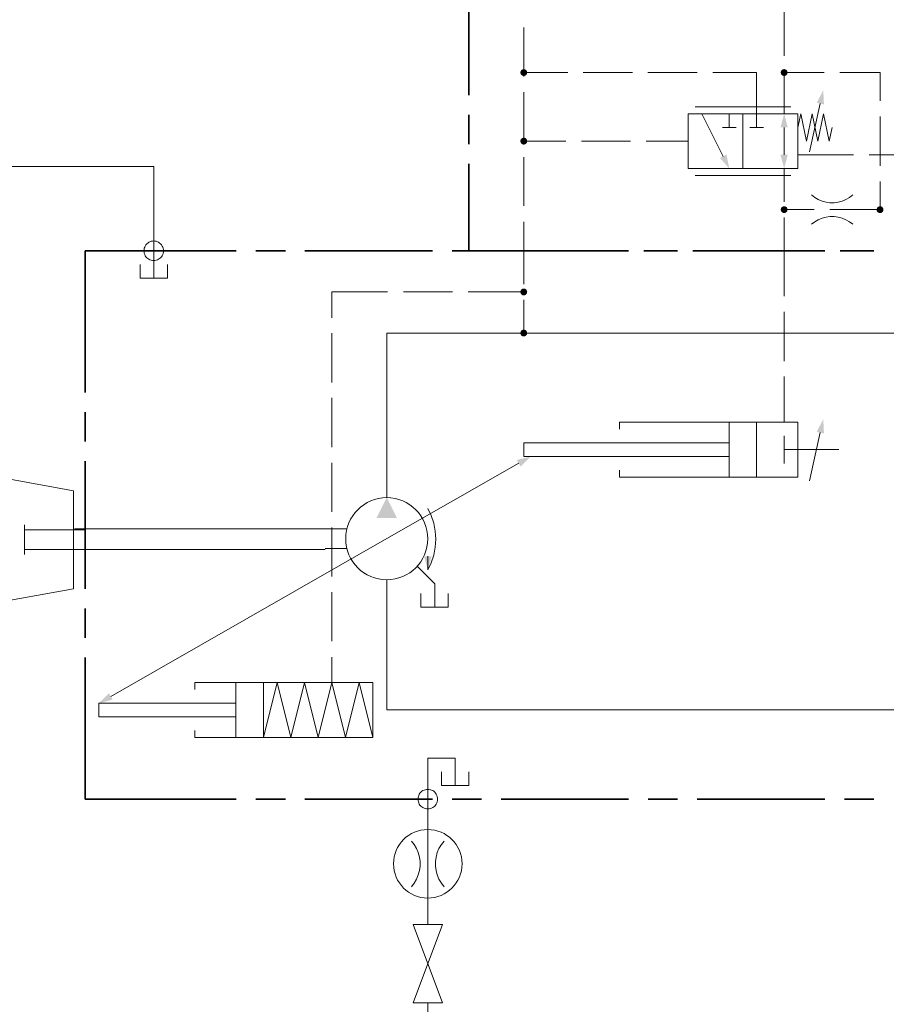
# Model space of a CAD drawing. Header units: millimetres. Extents: x 0 to 203, y 0 to 47.
# Tile 117 of 196: x 143.98 to 147.46, y 6 to 9.95. Entities that reach past the tile are written whole.
import ezdxf

# ---------------------------------------------------------------- set-up
doc = ezdxf.new("R2010")
doc.units = ezdxf.units.MM
doc.layers.add('PDF_Geomertry', color=7, linetype='Continuous')
doc.layers.add('PDF_Solid Fills', color=7, linetype='Continuous')

msp = doc.modelspace()

# ---------------------------------------------------------------- hatches: boundary and pattern name
at = {"layer": 'PDF_Solid Fills', "transparency": 33554559}
for points in [[(146.0018, 9.7346), (145.9879, 9.7368), (145.9888, 9.7382)], [(146.0018, 9.7346), (145.9879, 9.7346), (145.9879, 9.7368)], [(146.0018, 9.7346), (145.9879, 9.7326), (145.9879, 9.7346)], [(146.0018, 9.7346), (145.9888, 9.7313), (145.9879, 9.7326)], [(146.0018, 9.7346), (145.9888, 9.7401), (145.9902, 9.7415)], [(146.0018, 9.7346), (145.9888, 9.7382), (145.9888, 9.7401)], [(146.0018, 9.7346), (145.9888, 9.729), (145.9888, 9.7313)], [(146.0018, 9.7346), (145.9902, 9.7276), (145.9888, 9.729)], [(146.0018, 9.7346), (145.9902, 9.7415), (145.9907, 9.7429)], [(146.0018, 9.7346), (145.9907, 9.7262), (145.9902, 9.7276)], [(146.0018, 9.7346), (145.9907, 9.7429), (145.9921, 9.7443)], [(146.0018, 9.7346), (145.9921, 9.7249), (145.9907, 9.7262)], [(146.0018, 9.7346), (145.9921, 9.7443), (145.9935, 9.7457)], [(146.0018, 9.7346), (145.9935, 9.7235), (145.9921, 9.7249)], [(146.0018, 9.7346), (145.9935, 9.7457), (145.9949, 9.7465)], [(146.0018, 9.7346), (145.9949, 9.7229), (145.9935, 9.7235)], [(146.0018, 9.7346), (145.9949, 9.7465), (145.9963, 9.7471)], [(146.0018, 9.7346), (145.9963, 9.7221), (145.9949, 9.7229)], [(146.0018, 9.7346), (145.9963, 9.7471), (145.9985, 9.7479)], [(146.0018, 9.7346), (145.9985, 9.7215), (145.9963, 9.7221)], [(146.0018, 9.7346), (145.9985, 9.7479), (145.9999, 9.7485)], [(146.0018, 9.7346), (145.9999, 9.7207), (145.9985, 9.7215)], [(146.0018, 9.7346), (145.9999, 9.7485), (146.0018, 9.7485)], [(146.0018, 9.7346), (146.0018, 9.7207), (145.9999, 9.7207)], [(146.0018, 9.7346), (146.0032, 9.7485), (146.0054, 9.7479)], [(146.0018, 9.7346), (146.0018, 9.7485), (146.0032, 9.7485)], [(146.0018, 9.7346), (146.0054, 9.7479), (146.0068, 9.7471)], [(146.0018, 9.7346), (146.0068, 9.7471), (146.0088, 9.7465)], [(146.0018, 9.7346), (146.0088, 9.7465), (146.0102, 9.7457)], [(146.0018, 9.7346), (146.0102, 9.7457), (146.0115, 9.7443)], [(146.0018, 9.7346), (146.0115, 9.7443), (146.0124, 9.7429)], [(146.0018, 9.7346), (146.0124, 9.7429), (146.0138, 9.7415)], [(146.0018, 9.7346), (146.0138, 9.7415), (146.0143, 9.7401)], [(146.0018, 9.7346), (146.0143, 9.7401), (146.0152, 9.7382)], [(146.0018, 9.7346), (146.0152, 9.7382), (146.0152, 9.7368)], [(146.0018, 9.7346), (146.0152, 9.7368), (146.0157, 9.7346)], [(146.0018, 9.7346), (146.0032, 9.7207), (146.0018, 9.7207)], [(146.0018, 9.7346), (146.0054, 9.7215), (146.0032, 9.7207)], [(146.0018, 9.7346), (146.0068, 9.7221), (146.0054, 9.7215)], [(146.0018, 9.7346), (146.0088, 9.7229), (146.0068, 9.7221)], [(146.0018, 9.7346), (146.0102, 9.7235), (146.0088, 9.7229)], [(146.0018, 9.7346), (146.0115, 9.7249), (146.0102, 9.7235)], [(146.0018, 9.7346), (146.0124, 9.7262), (146.0115, 9.7249)], [(146.0018, 9.7346), (146.0138, 9.7276), (146.0124, 9.7262)], [(146.0018, 9.7346), (146.0143, 9.729), (146.0138, 9.7276)], [(146.0018, 9.7346), (146.0152, 9.7313), (146.0143, 9.729)], [(146.0018, 9.7346), (146.0152, 9.7326), (146.0152, 9.7313)], [(146.0018, 9.7346), (146.0157, 9.7346), (146.0152, 9.7326)], [(147.0471, 9.7346), (147.0332, 9.7368), (147.0338, 9.7382)], [(147.0471, 9.7346), (147.0332, 9.7346), (147.0332, 9.7368)], [(147.0471, 9.7346), (147.0332, 9.7326), (147.0332, 9.7346)], [(147.0471, 9.7346), (147.0338, 9.7313), (147.0332, 9.7326)], [(147.0471, 9.7346), (147.0338, 9.7382), (147.0346, 9.7401)], [(147.0471, 9.7346), (147.0346, 9.729), (147.0338, 9.7313)], [(147.0471, 9.7346), (147.0346, 9.7401), (147.0352, 9.7415)], [(147.0471, 9.7346), (147.0352, 9.7276), (147.0346, 9.729)], [(147.0471, 9.7346), (147.0352, 9.7415), (147.036, 9.7429)], [(147.0471, 9.7346), (147.036, 9.7262), (147.0352, 9.7276)], [(147.0471, 9.7346), (147.036, 9.7429), (147.0374, 9.7443)], [(147.0471, 9.7346), (147.0374, 9.7249), (147.036, 9.7262)], [(147.0471, 9.7346), (147.0374, 9.7443), (147.0388, 9.7457)], [(147.0471, 9.7346), (147.0388, 9.7235), (147.0374, 9.7249)], [(147.0471, 9.7346), (147.0388, 9.7457), (147.0402, 9.7465)], [(147.0471, 9.7346), (147.0402, 9.7229), (147.0388, 9.7235)], [(147.0471, 9.7346), (147.0402, 9.7465), (147.0415, 9.7471)], [(147.0471, 9.7346), (147.0415, 9.7221), (147.0402, 9.7229)], [(147.0471, 9.7346), (147.0415, 9.7471), (147.0435, 9.7479)], [(147.0471, 9.7346), (147.0435, 9.7215), (147.0415, 9.7221)], [(147.0471, 9.7346), (147.0435, 9.7479), (147.0449, 9.7485)], [(147.0471, 9.7346), (147.0449, 9.7207), (147.0435, 9.7215)], [(147.0471, 9.7346), (147.0449, 9.7485), (147.0471, 9.7485)], [(147.0471, 9.7346), (147.0471, 9.7207), (147.0449, 9.7207)], [(147.0471, 9.7346), (147.0485, 9.7485), (147.0504, 9.7479)], [(147.0471, 9.7346), (147.0471, 9.7485), (147.0485, 9.7485)], [(147.0471, 9.7346), (147.0504, 9.7479), (147.0518, 9.7471)], [(147.0471, 9.7346), (147.0518, 9.7471), (147.054, 9.7465)], [(147.0471, 9.7346), (147.054, 9.7465), (147.0554, 9.7457)], [(147.0471, 9.7346), (147.0554, 9.7457), (147.0568, 9.7443)], [(147.0471, 9.7346), (147.0568, 9.7443), (147.0582, 9.7429)], [(147.0471, 9.7346), (147.0582, 9.7429), (147.0588, 9.7415)], [(147.0471, 9.7346), (147.0588, 9.7415), (147.0596, 9.7401)], [(147.0471, 9.7346), (147.0596, 9.7401), (147.0602, 9.7382)], [(147.0471, 9.7346), (147.0602, 9.7382), (147.0602, 9.7368)], [(147.0471, 9.7346), (147.0602, 9.7368), (147.061, 9.7346)], [(147.0471, 9.7346), (147.0485, 9.7207), (147.0471, 9.7207)], [(147.0471, 9.7346), (147.0504, 9.7215), (147.0485, 9.7207)], [(147.0471, 9.7346), (147.0518, 9.7221), (147.0504, 9.7215)], [(147.0471, 9.7346), (147.054, 9.7229), (147.0518, 9.7221)], [(147.0471, 9.7346), (147.0554, 9.7235), (147.054, 9.7229)], [(147.0471, 9.7346), (147.0568, 9.7249), (147.0554, 9.7235)], [(147.0471, 9.7346), (147.0582, 9.7262), (147.0568, 9.7249)], [(147.0471, 9.7346), (147.0588, 9.7276), (147.0582, 9.7262)], [(147.0471, 9.7346), (147.0596, 9.729), (147.0588, 9.7276)], [(147.0471, 9.7346), (147.0602, 9.7313), (147.0596, 9.729)], [(147.0471, 9.7346), (147.0602, 9.7326), (147.0602, 9.7313)], [(147.0471, 9.7346), (147.061, 9.7346), (147.0602, 9.7326)], [(146.0018, 9.4596), (145.9879, 9.461), (145.9888, 9.4632)], [(146.0018, 9.4596), (145.9879, 9.4596), (145.9879, 9.461)], [(146.0018, 9.4596), (145.9879, 9.4576), (145.9879, 9.4596)], [(146.0018, 9.4596), (145.9888, 9.4562), (145.9879, 9.4576)], [(146.0018, 9.4596), (145.9888, 9.4646), (145.9902, 9.4665)], [(146.0018, 9.4596), (145.9888, 9.4632), (145.9888, 9.4646)], [(146.0018, 9.4596), (145.9888, 9.454), (145.9888, 9.4562)], [(146.0018, 9.4596), (145.9902, 9.4526), (145.9888, 9.454)], [(146.0018, 9.4596), (145.9902, 9.4665), (145.9907, 9.4679)], [(146.0018, 9.4596), (145.9907, 9.4513), (145.9902, 9.4526)], [(146.0018, 9.4596), (145.9907, 9.4679), (145.9921, 9.4693)], [(146.0018, 9.4596), (145.9921, 9.4499), (145.9907, 9.4513)], [(146.0018, 9.4596), (145.9921, 9.4693), (145.9935, 9.4707)], [(146.0018, 9.4596), (145.9935, 9.4485), (145.9921, 9.4499)], [(146.0018, 9.4596), (145.9935, 9.4707), (145.9949, 9.4715)], [(146.0018, 9.4596), (145.9949, 9.4479), (145.9935, 9.4485)], [(146.0018, 9.4596), (145.9949, 9.4715), (145.9963, 9.4721)], [(146.0018, 9.4596), (145.9963, 9.4471), (145.9949, 9.4479)], [(146.0018, 9.4596), (145.9963, 9.4721), (145.9985, 9.4729)], [(146.0018, 9.4596), (145.9985, 9.4465), (145.9963, 9.4471)], [(146.0018, 9.4596), (145.9985, 9.4729), (145.9999, 9.4729)], [(146.0018, 9.4596), (145.9999, 9.4457), (145.9985, 9.4465)], [(146.0018, 9.4596), (145.9999, 9.4729), (146.0018, 9.4735)], [(146.0018, 9.4596), (146.0018, 9.4457), (145.9999, 9.4457)], [(146.0018, 9.4596), (146.0018, 9.4735), (146.0032, 9.4729)], [(146.0018, 9.4596), (146.0054, 9.4729), (146.0068, 9.4721)], [(146.0018, 9.4596), (146.0032, 9.4729), (146.0054, 9.4729)], [(146.0018, 9.4596), (146.0068, 9.4721), (146.0088, 9.4715)], [(146.0018, 9.4596), (146.0088, 9.4715), (146.0102, 9.4707)], [(146.0018, 9.4596), (146.0102, 9.4707), (146.0115, 9.4693)], [(146.0018, 9.4596), (146.0115, 9.4693), (146.0124, 9.4679)], [(146.0018, 9.4596), (146.0124, 9.4679), (146.0138, 9.4665)], [(146.0018, 9.4596), (146.0138, 9.4665), (146.0143, 9.4646)], [(146.0018, 9.4596), (146.0143, 9.4646), (146.0152, 9.4632)], [(146.0018, 9.4596), (146.0152, 9.4632), (146.0152, 9.461)], [(146.0018, 9.4596), (146.0152, 9.461), (146.0157, 9.4596)], [(146.0018, 9.4596), (146.0032, 9.4457), (146.0018, 9.4457)], [(146.0018, 9.4596), (146.0054, 9.4465), (146.0032, 9.4457)], [(146.0018, 9.4596), (146.0068, 9.4471), (146.0054, 9.4465)], [(146.0018, 9.4596), (146.0088, 9.4479), (146.0068, 9.4471)], [(146.0018, 9.4596), (146.0102, 9.4485), (146.0088, 9.4479)], [(146.0018, 9.4596), (146.0115, 9.4499), (146.0102, 9.4485)], [(146.0018, 9.4596), (146.0124, 9.4513), (146.0115, 9.4499)], [(146.0018, 9.4596), (146.0138, 9.4526), (146.0124, 9.4513)], [(146.0018, 9.4596), (146.0143, 9.454), (146.0138, 9.4526)], [(146.0018, 9.4596), (146.0152, 9.4562), (146.0143, 9.454)], [(146.0018, 9.4596), (146.0152, 9.4576), (146.0152, 9.4562)], [(146.0018, 9.4596), (146.0157, 9.4596), (146.0152, 9.4576)], [(147.0471, 9.1846), (147.0332, 9.186), (147.0338, 9.1882)], [(147.0471, 9.1846), (147.0332, 9.1846), (147.0332, 9.186)], [(147.0471, 9.1846), (147.0332, 9.1826), (147.0332, 9.1846)], [(147.0471, 9.1846), (147.0338, 9.1813), (147.0332, 9.1826)], [(147.0471, 9.1846), (147.0338, 9.1882), (147.0346, 9.1896)], [(147.0471, 9.1846), (147.0346, 9.179), (147.0338, 9.1813)], [(147.0471, 9.1846), (147.0346, 9.1896), (147.0352, 9.1915)], [(147.0471, 9.1846), (147.0352, 9.1776), (147.0346, 9.179)], [(147.0471, 9.1846), (147.0352, 9.1915), (147.036, 9.1929)], [(147.0471, 9.1846), (147.036, 9.1763), (147.0352, 9.1776)], [(147.0471, 9.1846), (147.036, 9.1929), (147.0374, 9.1943)], [(147.0471, 9.1846), (147.0374, 9.1749), (147.036, 9.1763)], [(147.0471, 9.1846), (147.0374, 9.1943), (147.0388, 9.1957)], [(147.0471, 9.1846), (147.0388, 9.1735), (147.0374, 9.1749)], [(147.0471, 9.1846), (147.0388, 9.1957), (147.0402, 9.1965)], [(147.0471, 9.1846), (147.0402, 9.1729), (147.0388, 9.1735)], [(147.0471, 9.1846), (147.0402, 9.1965), (147.0415, 9.1971)], [(147.0471, 9.1846), (147.0415, 9.1721), (147.0402, 9.1729)], [(147.0471, 9.1846), (147.0415, 9.1971), (147.0435, 9.1979)], [(147.0471, 9.1846), (147.0435, 9.1715), (147.0415, 9.1721)], [(147.0471, 9.1846), (147.0435, 9.1979), (147.0449, 9.1979)], [(147.0471, 9.1846), (147.0449, 9.1707), (147.0435, 9.1715)], [(147.0471, 9.1846), (147.0449, 9.1979), (147.0471, 9.1985)], [(147.0471, 9.1846), (147.0471, 9.1707), (147.0449, 9.1707)], [(147.0471, 9.1846), (147.0471, 9.1985), (147.0485, 9.1979)], [(147.0471, 9.1846), (147.0504, 9.1979), (147.0518, 9.1971)], [(147.0471, 9.1846), (147.0485, 9.1979), (147.0504, 9.1979)], [(147.0471, 9.1846), (147.0518, 9.1971), (147.054, 9.1965)], [(147.0471, 9.1846), (147.054, 9.1965), (147.0554, 9.1957)], [(147.0471, 9.1846), (147.0554, 9.1957), (147.0568, 9.1943)], [(147.0471, 9.1846), (147.0568, 9.1943), (147.0582, 9.1929)], [(147.0471, 9.1846), (147.0582, 9.1929), (147.0588, 9.1915)], [(147.0471, 9.1846), (147.0588, 9.1915), (147.0596, 9.1896)], [(147.0471, 9.1846), (147.0596, 9.1896), (147.0602, 9.1882)], [(147.0471, 9.1846), (147.0602, 9.1882), (147.0602, 9.186)], [(147.0471, 9.1846), (147.0602, 9.186), (147.061, 9.1846)], [(147.0471, 9.1846), (147.0485, 9.1707), (147.0471, 9.1707)], [(147.0471, 9.1846), (147.0504, 9.1715), (147.0485, 9.1707)], [(147.0471, 9.1846), (147.0518, 9.1721), (147.0504, 9.1715)], [(147.0471, 9.1846), (147.054, 9.1729), (147.0518, 9.1721)], [(147.0471, 9.1846), (147.0554, 9.1735), (147.054, 9.1729)], [(147.0471, 9.1846), (147.0568, 9.1749), (147.0554, 9.1735)], [(147.0471, 9.1846), (147.0582, 9.1763), (147.0568, 9.1749)], [(147.0471, 9.1846), (147.0588, 9.1776), (147.0582, 9.1763)], [(147.0471, 9.1846), (147.0596, 9.179), (147.0588, 9.1776)], [(147.0471, 9.1846), (147.0602, 9.1813), (147.0596, 9.179)], [(147.0471, 9.1846), (147.0602, 9.1826), (147.0602, 9.1813)], [(147.0471, 9.1846), (147.061, 9.1846), (147.0602, 9.1826)], [(147.4318, 9.1846), (147.4179, 9.1846), (147.4185, 9.186)], [(147.4318, 9.1846), (147.4185, 9.1826), (147.4179, 9.1846)], [(147.4318, 9.1846), (147.4185, 9.1882), (147.4193, 9.1896)], [(147.4318, 9.1846), (147.4185, 9.186), (147.4185, 9.1882)], [(147.4318, 9.1846), (147.4185, 9.1813), (147.4185, 9.1826)], [(147.4318, 9.1846), (147.4193, 9.179), (147.4185, 9.1813)], [(147.4318, 9.1846), (147.4193, 9.1896), (147.4199, 9.1915)], [(147.4318, 9.1846), (147.4199, 9.1776), (147.4193, 9.179)], [(147.4318, 9.1846), (147.4199, 9.1915), (147.4213, 9.1929)], [(147.4318, 9.1846), (147.4213, 9.1763), (147.4199, 9.1776)], [(147.4318, 9.1846), (147.4213, 9.1929), (147.4221, 9.1943)], [(147.4318, 9.1846), (147.4221, 9.1749), (147.4213, 9.1763)], [(147.4318, 9.1846), (147.4221, 9.1943), (147.4235, 9.1957)], [(147.4318, 9.1846), (147.4235, 9.1735), (147.4221, 9.1749)], [(147.4318, 9.1846), (147.4235, 9.1957), (147.4249, 9.1965)], [(147.4318, 9.1846), (147.4249, 9.1729), (147.4235, 9.1735)], [(147.4318, 9.1846), (147.4249, 9.1965), (147.4268, 9.1971)], [(147.4318, 9.1846), (147.4268, 9.1721), (147.4249, 9.1729)], [(147.4318, 9.1846), (147.4268, 9.1971), (147.4282, 9.1979)], [(147.4318, 9.1846), (147.4282, 9.1715), (147.4268, 9.1721)], [(147.4318, 9.1846), (147.4282, 9.1979), (147.4304, 9.1979)], [(147.4318, 9.1846), (147.4304, 9.1707), (147.4282, 9.1715)], [(147.4318, 9.1846), (147.4304, 9.1979), (147.4318, 9.1985)], [(147.4318, 9.1846), (147.4318, 9.1707), (147.4304, 9.1707)], [(147.4318, 9.1846), (147.4318, 9.1985), (147.4338, 9.1979)], [(147.4318, 9.1846), (147.4352, 9.1979), (147.4374, 9.1971)], [(147.4318, 9.1846), (147.4338, 9.1979), (147.4352, 9.1979)], [(147.4318, 9.1846), (147.4374, 9.1971), (147.4388, 9.1965)], [(147.4318, 9.1846), (147.4388, 9.1965), (147.4402, 9.1957)], [(147.4318, 9.1846), (147.4402, 9.1957), (147.4415, 9.1943)], [(147.4318, 9.1846), (147.4415, 9.1943), (147.4429, 9.1929)], [(147.4318, 9.1846), (147.4429, 9.1929), (147.4435, 9.1915)], [(147.4318, 9.1846), (147.4435, 9.1915), (147.4449, 9.1896)], [(147.4318, 9.1846), (147.4449, 9.1896), (147.4449, 9.1882)], [(147.4318, 9.1846), (147.4449, 9.1882), (147.4457, 9.186)], [(147.4318, 9.1846), (147.4457, 9.186), (147.4457, 9.1846)], [(147.4318, 9.1846), (147.4338, 9.1707), (147.4318, 9.1707)], [(147.4318, 9.1846), (147.4352, 9.1715), (147.4338, 9.1707)], [(147.4318, 9.1846), (147.4374, 9.1721), (147.4352, 9.1715)], [(147.4318, 9.1846), (147.4388, 9.1729), (147.4374, 9.1721)], [(147.4318, 9.1846), (147.4402, 9.1735), (147.4388, 9.1729)], [(147.4318, 9.1846), (147.4415, 9.1749), (147.4402, 9.1735)], [(147.4318, 9.1846), (147.4429, 9.1763), (147.4415, 9.1749)], [(147.4318, 9.1846), (147.4435, 9.1776), (147.4429, 9.1763)], [(147.4318, 9.1846), (147.4449, 9.179), (147.4435, 9.1776)], [(147.4318, 9.1846), (147.4449, 9.1813), (147.4449, 9.179)], [(147.4318, 9.1846), (147.4457, 9.1826), (147.4449, 9.1813)], [(147.4318, 9.1846), (147.4457, 9.1846), (147.4457, 9.1826)], [(146.0018, 8.8549), (145.9879, 8.8563), (145.9888, 8.8582)], [(146.0018, 8.8549), (145.9879, 8.8549), (145.9879, 8.8563)], [(146.0018, 8.8549), (145.9879, 8.8526), (145.9879, 8.8549)], [(146.0018, 8.8549), (145.9888, 8.8507), (145.9879, 8.8526)], [(146.0018, 8.8549), (145.9888, 8.8596), (145.9902, 8.861)], [(146.0018, 8.8549), (145.9888, 8.8582), (145.9888, 8.8596)], [(146.0018, 8.8549), (145.9888, 8.8493), (145.9888, 8.8507)], [(146.0018, 8.8549), (145.9902, 8.8479), (145.9888, 8.8493)], [(146.0018, 8.8549), (145.9902, 8.861), (145.9907, 8.8632)], [(146.0018, 8.8549), (145.9907, 8.8457), (145.9902, 8.8479)], [(146.0018, 8.8549), (145.9907, 8.8632), (145.9921, 8.8646)], [(146.0018, 8.8549), (145.9921, 8.8451), (145.9907, 8.8457)], [(146.0018, 8.8549), (145.9921, 8.8646), (145.9935, 8.8651)], [(146.0018, 8.8549), (145.9935, 8.8438), (145.9921, 8.8451)], [(146.0018, 8.8549), (145.9935, 8.8651), (145.9949, 8.8665)], [(146.0018, 8.8549), (145.9949, 8.8424), (145.9935, 8.8438)], [(146.0018, 8.8549), (145.9949, 8.8665), (145.9963, 8.8674)], [(146.0018, 8.8549), (145.9963, 8.8415), (145.9949, 8.8424)], [(146.0018, 8.8549), (145.9963, 8.8674), (145.9985, 8.8679)], [(146.0018, 8.8549), (145.9985, 8.841), (145.9963, 8.8415)], [(146.0018, 8.8549), (145.9985, 8.8679), (145.9999, 8.8679)], [(146.0018, 8.8549), (145.9999, 8.841), (145.9985, 8.841)], [(146.0018, 8.8549), (145.9999, 8.8679), (146.0018, 8.8679)], [(146.0018, 8.8549), (146.0018, 8.841), (145.9999, 8.841)], [(146.0018, 8.8549), (146.0054, 8.8679), (146.0068, 8.8674)], [(146.0018, 8.8549), (146.0032, 8.8679), (146.0054, 8.8679)], [(146.0018, 8.8549), (146.0018, 8.8679), (146.0032, 8.8679)], [(146.0018, 8.8549), (146.0068, 8.8674), (146.0088, 8.8665)], [(146.0018, 8.8549), (146.0088, 8.8665), (146.0102, 8.8651)], [(146.0018, 8.8549), (146.0102, 8.8651), (146.0115, 8.8646)], [(146.0018, 8.8549), (146.0115, 8.8646), (146.0124, 8.8632)], [(146.0018, 8.8549), (146.0124, 8.8632), (146.0138, 8.861)], [(146.0018, 8.8549), (146.0138, 8.861), (146.0143, 8.8596)], [(146.0018, 8.8549), (146.0143, 8.8596), (146.0152, 8.8582)], [(146.0018, 8.8549), (146.0152, 8.8582), (146.0152, 8.8563)], [(146.0018, 8.8549), (146.0152, 8.8563), (146.0157, 8.8549)], [(146.0018, 8.8549), (146.0032, 8.841), (146.0018, 8.841)], [(146.0018, 8.8549), (146.0054, 8.841), (146.0032, 8.841)], [(146.0018, 8.8549), (146.0068, 8.8415), (146.0054, 8.841)], [(146.0018, 8.8549), (146.0088, 8.8424), (146.0068, 8.8415)], [(146.0018, 8.8549), (146.0102, 8.8438), (146.0088, 8.8424)], [(146.0018, 8.8549), (146.0115, 8.8451), (146.0102, 8.8438)], [(146.0018, 8.8549), (146.0124, 8.8457), (146.0115, 8.8451)], [(146.0018, 8.8549), (146.0138, 8.8479), (146.0124, 8.8457)], [(146.0018, 8.8549), (146.0143, 8.8493), (146.0138, 8.8479)], [(146.0018, 8.8549), (146.0152, 8.8507), (146.0143, 8.8493)], [(146.0018, 8.8549), (146.0152, 8.8526), (146.0152, 8.8507)], [(146.0018, 8.8549), (146.0157, 8.8549), (146.0152, 8.8526)], [(146.0018, 8.6896), (145.9879, 8.691), (145.9888, 8.6929)], [(146.0018, 8.6896), (145.9888, 8.6943), (145.9902, 8.6965)], [(146.0018, 8.6896), (145.9888, 8.6929), (145.9888, 8.6943)], [(146.0018, 8.6896), (145.9902, 8.6965), (145.9907, 8.6979)], [(146.0018, 8.6896), (145.9907, 8.6979), (145.9921, 8.6993)], [(146.0018, 8.6896), (145.9921, 8.6993), (145.9935, 8.7007)], [(146.0018, 8.6896), (145.9935, 8.7007), (145.9949, 8.7013)], [(146.0018, 8.6896), (145.9949, 8.7013), (145.9963, 8.7021)], [(146.0018, 8.6896), (145.9963, 8.7021), (145.9985, 8.7026)], [(146.0018, 8.6896), (145.9985, 8.7026), (145.9999, 8.7035)], [(146.0018, 8.6896), (145.9999, 8.7035), (146.0018, 8.7035)], [(146.0018, 8.6896), (146.0032, 8.7035), (146.0054, 8.7026)], [(146.0018, 8.6896), (146.0018, 8.7035), (146.0032, 8.7035)], [(146.0018, 8.6896), (146.0054, 8.7026), (146.0068, 8.7021)], [(146.0018, 8.6896), (146.0068, 8.7021), (146.0088, 8.7013)], [(146.0018, 8.6896), (146.0088, 8.7013), (146.0102, 8.7007)], [(146.0018, 8.6896), (146.0102, 8.7007), (146.0115, 8.6993)], [(146.0018, 8.6896), (146.0115, 8.6993), (146.0124, 8.6979)], [(146.0018, 8.6896), (146.0124, 8.6979), (146.0138, 8.6965)], [(146.0018, 8.6896), (146.0138, 8.6965), (146.0143, 8.6943)], [(146.0018, 8.6896), (146.0143, 8.6943), (146.0152, 8.6929)], [(146.0018, 8.6896), (146.0152, 8.6929), (146.0152, 8.691)], [(146.0018, 8.6896), (145.9879, 8.6896), (145.9879, 8.691)], [(146.0018, 8.6896), (145.9879, 8.6874), (145.9879, 8.6896)], [(146.0018, 8.6896), (145.9888, 8.686), (145.9879, 8.6874)], [(146.0018, 8.6896), (145.9888, 8.684), (145.9888, 8.686)], [(146.0018, 8.6896), (145.9902, 8.6826), (145.9888, 8.684)], [(146.0018, 8.6896), (145.9907, 8.6813), (145.9902, 8.6826)], [(146.0018, 8.6896), (145.9921, 8.6799), (145.9907, 8.6813)], [(146.0018, 8.6896), (145.9935, 8.6785), (145.9921, 8.6799)], [(146.0018, 8.6896), (145.9949, 8.6776), (145.9935, 8.6785)], [(146.0018, 8.6896), (145.9963, 8.6771), (145.9949, 8.6776)], [(146.0018, 8.6896), (145.9985, 8.6763), (145.9963, 8.6771)], [(146.0018, 8.6896), (145.9999, 8.6757), (145.9985, 8.6763)], [(146.0018, 8.6896), (146.0018, 8.6757), (145.9999, 8.6757)], [(146.0018, 8.6896), (146.0152, 8.691), (146.0157, 8.6896)], [(146.0018, 8.6896), (146.0032, 8.6757), (146.0018, 8.6757)], [(146.0018, 8.6896), (146.0054, 8.6763), (146.0032, 8.6757)], [(146.0018, 8.6896), (146.0068, 8.6771), (146.0054, 8.6763)], [(146.0018, 8.6896), (146.0088, 8.6776), (146.0068, 8.6771)], [(146.0018, 8.6896), (146.0102, 8.6785), (146.0088, 8.6776)], [(146.0018, 8.6896), (146.0115, 8.6799), (146.0102, 8.6785)], [(146.0018, 8.6896), (146.0124, 8.6813), (146.0115, 8.6799)], [(146.0018, 8.6896), (146.0138, 8.6826), (146.0124, 8.6813)], [(146.0018, 8.6896), (146.0143, 8.684), (146.0138, 8.6826)], [(146.0018, 8.6896), (146.0152, 8.686), (146.0143, 8.684)], [(146.0018, 8.6896), (146.0152, 8.6874), (146.0152, 8.686)], [(146.0018, 8.6896), (146.0157, 8.6896), (146.0152, 8.6874)]]:
    msp.add_hatch(color=256, dxfattribs=at).paths.add_polyline_path(points)

# ---------------------------------------------------------------- linework, layer by layer
at = {"layer": 'PDF_Geomertry', "lineweight": 15}
for points in [[(146.4499, 12.0096), (146.4499, 11.259), (148.2568, 11.259), (148.2568, 9.0193), (148.2568, 8.6896), (148.0921, 8.6896), (146.1665, 8.6896), (145.5068, 8.6896), (145.4518, 8.6896), (145.4518, 8.1396), (145.4518, 8.029)], [(147.0471, 9.8013), (147.0471, 9.9979)], [(146.0018, 9.7188), (146.0018, 9.9151)], [(146.1782, 9.7346), (146.0018, 9.7346)], [(146.4379, 9.7346), (146.2407, 9.7346)], [(146.6977, 9.7346), (146.5004, 9.7346)], [(146.761, 9.7346), (146.9365, 9.7346), (146.9365, 9.5693), (146.9365, 9.5146)], [(147.0471, 9.5693), (147.0471, 9.7382)], [(147.2082, 9.7346), (147.0471, 9.7346)], [(147.4318, 9.6207), (147.4318, 9.7346), (147.2707, 9.7346)], [(146.0018, 9.459), (146.0018, 9.6554)], [(147.149, 9.4165), (147.1921, 9.6104)], [(146.6893, 9.5971), (147.074, 9.5971)], [(146.7171, 9.5693), (146.8027, 9.3985)], [(146.8268, 9.5693), (146.8268, 9.5146)], [(147.1018, 9.5146), (147.1138, 9.5693), (147.1365, 9.4596), (147.1596, 9.5693), (147.1824, 9.4596), (147.2054, 9.5693), (147.2282, 9.4596), (147.2393, 9.5146)], [(147.4318, 9.5582), (147.4318, 9.361)], [(146.8546, 9.5146), (146.799, 9.5146)], [(146.9643, 9.5146), (146.9096, 9.5146)], [(147.0471, 9.4049), (147.0471, 9.4596), (147.0471, 9.5146)], [(146.1707, 9.4596), (146.0018, 9.4596)], [(146.4304, 9.4596), (146.2332, 9.4596)], [(146.6615, 9.4596), (146.4929, 9.4596)], [(147.1018, 9.4049), (147.3254, 9.4049)], [(147.3888, 9.4049), (147.5852, 9.4049)], [(146.0018, 9.1993), (146.0018, 9.3957)], [(144.5165, 9.059), (144.5165, 9.3576), (142.2296, 9.3576), (142.2296, 8.8312)], [(147.0471, 9.3493), (147.0471, 9.216)], [(147.074, 9.3221), (146.6893, 9.3221)], [(147.4318, 9.2979), (147.4318, 9.1846)], [(147.1568, 9.2438), (147.1699, 9.2332), (147.1838, 9.2249), (147.199, 9.2188), (147.2152, 9.2146), (147.231, 9.2124), (147.2477, 9.2124), (147.2638, 9.2146), (147.2796, 9.2188), (147.2949, 9.2249), (147.3088, 9.2332), (147.3221, 9.2438)], [(146.0018, 9.136), (146.0018, 9.0193), (146.0018, 8.886)], [(147.0471, 8.8374), (147.0471, 9.0193), (147.0471, 9.1526)], [(147.3221, 9.1257), (147.3088, 9.1354), (147.2949, 9.1437), (147.2796, 9.1507), (147.2638, 9.1549), (147.2477, 9.1568), (147.231, 9.1568), (147.2152, 9.1549), (147.199, 9.1507), (147.1838, 9.1437), (147.1699, 9.1354), (147.1568, 9.1257)], [(144.5165, 9.0743), (144.5165, 8.9096)], [(144.4615, 8.9646), (144.4615, 8.9096), (144.5713, 8.9096), (144.5713, 8.9646)], [(145.4554, 8.8549), (145.2318, 8.8549), (145.2318, 8.7512)], [(145.7152, 8.8549), (145.5185, 8.8549)], [(146.0018, 8.8549), (145.7782, 8.8549)], [(146.0018, 8.8229), (146.0018, 8.6896)], [(147.0471, 8.5771), (147.0471, 8.7743)], [(145.2318, 8.6888), (145.2318, 8.4915)], [(147.0471, 8.3318), (147.0471, 8.5146)], [(145.2318, 8.429), (145.2318, 8.2318)], [(146.3865, 8.304), (146.3865, 8.3318), (147.1018, 8.3318), (147.1018, 8.1118), (146.3865, 8.1118), (146.3865, 8.1396)], [(146.8268, 8.3318), (146.8268, 8.1118)], [(146.9365, 8.3318), (146.9365, 8.1118)], [(147.0471, 8.2771), (147.0471, 8.1665)], [(147.149, 8.0965), (147.1921, 8.2901)], [(146.8268, 8.2493), (146.0018, 8.2493), (146.0018, 8.1943), (146.8268, 8.1943)], [(147.2671, 8.2221), (147.0471, 8.2221)], [(144.3443, 7.2313), (145.4518, 7.8646), (145.9818, 8.1674)], [(145.2318, 8.1688), (145.2318, 7.9721)], [(143.7624, 8.1354), (144.1943, 8.0568), (144.1943, 7.6637), (143.7624, 7.5854)], [(145.6165, 7.7388), (145.6304, 7.7679), (145.6402, 7.7985), (145.6463, 7.8304), (145.6485, 7.8624), (145.6463, 7.8943), (145.6402, 7.9263), (145.6304, 7.9568), (145.6165, 7.986)], [(143.9977, 7.9193), (143.9977, 7.8013)], [(145.2915, 7.9035), (145.204, 7.9035), (144.1985, 7.9035)], [(145.2318, 7.909), (145.2318, 7.7124)], [(143.9977, 7.8999), (144.2374, 7.8999)], [(145.2915, 7.8249), (145.204, 7.8249)], [(143.9977, 7.8207), (144.2374, 7.8207)], [(145.204, 7.8207), (144.1985, 7.8207)], [(145.6165, 7.7424), (145.6165, 7.7938)], [(145.5735, 7.754), (145.6443, 7.6832), (145.6443, 7.5896)], [(145.4518, 7.6993), (145.4518, 7.1771), (148.0921, 7.1771)], [(145.2318, 7.6493), (145.2318, 7.4526)], [(145.5893, 7.6443), (145.5893, 7.5896), (145.699, 7.5896), (145.699, 7.6443)], [(145.2318, 7.3896), (145.2318, 7.2868)], [(145.6165, 6.0021), (145.6165, 5.7624), (152.8624, 5.7624), (160.5671, 5.7624), (164.5832, 5.7624), (164.5832, 7.3771), (166.0485, 7.3771)], [(144.6818, 7.259), (144.6818, 7.2868), (145.3963, 7.2868), (145.3963, 7.0665), (145.3415, 7.2868), (145.2865, 7.0665), (145.2318, 7.2868), (145.1768, 7.0665), (145.1213, 7.2868), (145.0665, 7.0665), (145.0115, 7.2868), (144.9568, 7.0665), (144.9568, 7.2868)], [(144.8463, 7.2868), (144.8463, 7.0665)], [(144.8463, 7.204), (144.2963, 7.204), (144.2963, 7.1493), (144.8463, 7.1493)], [(145.3963, 7.0665), (144.6818, 7.0665), (144.6818, 7.0943)], [(145.6165, 6.7638), (145.6165, 6.984), (145.7268, 6.984), (145.7268, 6.8743)], [(145.6721, 6.929), (145.6721, 6.8743), (145.7818, 6.8743), (145.7818, 6.929)], [(145.6165, 6.316), (145.6165, 6.7799)], [(145.6165, 6.6971), (145.6165, 6.4221)], [(145.5513, 6.4679), (145.5624, 6.4826), (145.5713, 6.4985), (145.5782, 6.5151), (145.5832, 6.5326), (145.586, 6.5507), (145.586, 6.5688), (145.5832, 6.5868), (145.5782, 6.6049), (145.5713, 6.6215), (145.5624, 6.6374), (145.5513, 6.6513)], [(145.6824, 6.6513), (145.6713, 6.6374), (145.6615, 6.6215), (145.6546, 6.6049), (145.6499, 6.5868), (145.6477, 6.5688), (145.6477, 6.5507), (145.6499, 6.5326), (145.6546, 6.5151), (145.6615, 6.4985), (145.6713, 6.4826), (145.6824, 6.4679)]]:
    msp.add_lwpolyline(points, dxfattribs=at)
at = {"layer": 'PDF_Geomertry', "lineweight": 35}
for points in [[(145.7818, 10.1554), (145.7818, 9.6437)], [(145.7818, 9.5651), (145.7818, 9.4471)], [(145.7818, 9.3679), (145.7818, 9.0193), (146.4054, 9.0193)], [(144.2415, 8.4507), (144.2415, 9.0193), (144.8477, 9.0193)], [(144.9268, 9.0193), (145.0449, 9.0193)], [(145.1235, 9.0193), (145.6352, 9.0193)], [(145.7138, 9.0193), (145.8324, 9.0193)], [(145.911, 9.0193), (146.4227, 9.0193)], [(146.4838, 9.0193), (146.6027, 9.0193)], [(146.5013, 9.0193), (146.6193, 9.0193)], [(146.681, 9.0193), (147.1929, 9.0193)], [(146.6985, 9.0193), (147.2102, 9.0193)], [(147.2713, 9.0193), (147.3893, 9.0193)], [(147.2888, 9.0193), (147.4068, 9.0193)], [(144.2415, 8.254), (144.2415, 8.3721)], [(144.2415, 7.6632), (144.2415, 8.1749)], [(144.2415, 7.4665), (144.2415, 7.5846)], [(144.8477, 6.8193), (144.2415, 6.8193), (144.2415, 7.3882)], [(145.0449, 6.8193), (144.9268, 6.8193)], [(145.6352, 6.8193), (145.1235, 6.8193)], [(145.8324, 6.8193), (145.7138, 6.8193)], [(146.4227, 6.8193), (145.911, 6.8193)], [(146.6193, 6.8193), (146.5013, 6.8193)], [(147.2102, 6.8193), (146.6985, 6.8193)], [(147.4068, 6.8193), (147.2888, 6.8193)]]:
    msp.add_lwpolyline(points, dxfattribs=at)
at = {"layer": 'PDF_Geomertry', "lineweight": 0}
for points in [[(145.9949, 9.7346), (145.9949, 9.734), (145.9949, 9.7326), (145.9957, 9.7318), (145.9957, 9.7313), (145.9963, 9.7304), (145.9971, 9.7299), (145.9977, 9.729), (145.9985, 9.7285), (145.999, 9.7285), (145.9999, 9.7276), (146.0004, 9.7276), (146.0018, 9.7276), (146.0027, 9.7276), (146.0032, 9.7276), (146.0046, 9.7285), (146.0054, 9.7285), (146.006, 9.729), (146.0068, 9.7299), (146.0074, 9.7304), (146.0074, 9.7313), (146.0082, 9.7318), (146.0082, 9.7326), (146.0088, 9.734), (146.0088, 9.7346), (146.0088, 9.7354), (146.0082, 9.736), (146.0082, 9.7374), (146.0074, 9.7382), (146.0074, 9.7388), (146.0068, 9.7396), (146.006, 9.7401), (146.0054, 9.7401), (146.0046, 9.741), (146.0032, 9.741), (146.0027, 9.7415), (146.0018, 9.7415), (146.0004, 9.7415), (145.9999, 9.741), (145.999, 9.741), (145.9985, 9.7401), (145.9977, 9.7401), (145.9971, 9.7396), (145.9963, 9.7388), (145.9957, 9.7382), (145.9957, 9.7374), (145.9949, 9.736), (145.9949, 9.7354), (145.9949, 9.7346)], [(147.0402, 9.7346), (147.0402, 9.734), (147.0402, 9.7326), (147.0407, 9.7318), (147.0407, 9.7313), (147.0415, 9.7304), (147.0421, 9.7299), (147.0429, 9.729), (147.0435, 9.7285), (147.0443, 9.7285), (147.0449, 9.7276), (147.0463, 9.7276), (147.0471, 9.7276), (147.0477, 9.7276), (147.0485, 9.7276), (147.0499, 9.7285), (147.0504, 9.7285), (147.0513, 9.729), (147.0518, 9.7299), (147.0527, 9.7304), (147.0527, 9.7313), (147.0532, 9.7318), (147.0532, 9.7326), (147.054, 9.734), (147.054, 9.7346), (147.054, 9.7354), (147.0532, 9.736), (147.0532, 9.7374), (147.0527, 9.7382), (147.0527, 9.7388), (147.0518, 9.7396), (147.0513, 9.7401), (147.0504, 9.7401), (147.0499, 9.741), (147.0485, 9.741), (147.0477, 9.7415), (147.0471, 9.7415), (147.0463, 9.7415), (147.0449, 9.741), (147.0443, 9.741), (147.0435, 9.7401), (147.0429, 9.7401), (147.0421, 9.7396), (147.0415, 9.7388), (147.0407, 9.7382), (147.0407, 9.7374), (147.0402, 9.736), (147.0402, 9.7354), (147.0402, 9.7346)], [(145.9949, 9.4596), (145.9949, 9.459), (145.9949, 9.4576), (145.9957, 9.4568), (145.9957, 9.4562), (145.9963, 9.4554), (145.9971, 9.4549), (145.9977, 9.454), (145.9985, 9.4535), (145.999, 9.4535), (145.9999, 9.4526), (146.0004, 9.4526), (146.0018, 9.4526), (146.0027, 9.4526), (146.0032, 9.4526), (146.0046, 9.4535), (146.0054, 9.4535), (146.006, 9.454), (146.0068, 9.4549), (146.0074, 9.4554), (146.0074, 9.4562), (146.0082, 9.4568), (146.0082, 9.4576), (146.0088, 9.459), (146.0088, 9.4596), (146.0088, 9.4604), (146.0082, 9.461), (146.0082, 9.4624), (146.0074, 9.4632), (146.0074, 9.4638), (146.0068, 9.4646), (146.006, 9.4651), (146.0054, 9.4651), (146.0046, 9.466), (146.0032, 9.466), (146.0027, 9.4665), (146.0018, 9.4665), (146.0004, 9.4665), (145.9999, 9.466), (145.999, 9.466), (145.9985, 9.4651), (145.9977, 9.4651), (145.9971, 9.4646), (145.9963, 9.4638), (145.9957, 9.4632), (145.9957, 9.4624), (145.9949, 9.461), (145.9949, 9.4604), (145.9949, 9.4596)], [(147.0402, 9.1846), (147.0402, 9.184), (147.0402, 9.1826), (147.0407, 9.1818), (147.0407, 9.1813), (147.0415, 9.1804), (147.0421, 9.1799), (147.0429, 9.179), (147.0435, 9.1785), (147.0443, 9.1785), (147.0449, 9.1776), (147.0463, 9.1776), (147.0471, 9.1776), (147.0477, 9.1776), (147.0485, 9.1776), (147.0499, 9.1785), (147.0504, 9.1785), (147.0513, 9.179), (147.0518, 9.1799), (147.0527, 9.1804), (147.0527, 9.1813), (147.0532, 9.1818), (147.0532, 9.1826), (147.054, 9.184), (147.054, 9.1846), (147.054, 9.1854), (147.0532, 9.186), (147.0532, 9.1874), (147.0527, 9.1882), (147.0527, 9.1888), (147.0518, 9.1896), (147.0513, 9.1901), (147.0504, 9.1901), (147.0499, 9.191), (147.0485, 9.191), (147.0477, 9.1915), (147.0471, 9.1915), (147.0463, 9.1915), (147.0449, 9.191), (147.0443, 9.191), (147.0435, 9.1901), (147.0429, 9.1901), (147.0421, 9.1896), (147.0415, 9.1888), (147.0407, 9.1882), (147.0407, 9.1874), (147.0402, 9.186), (147.0402, 9.1854), (147.0402, 9.1846)], [(147.4249, 9.1846), (147.4249, 9.184), (147.4254, 9.1826), (147.4254, 9.1818), (147.4263, 9.1813), (147.4263, 9.1804), (147.4268, 9.1799), (147.4277, 9.179), (147.4282, 9.1785), (147.4296, 9.1785), (147.4304, 9.1776), (147.431, 9.1776), (147.4318, 9.1776), (147.4332, 9.1776), (147.4338, 9.1776), (147.4346, 9.1785), (147.4352, 9.1785), (147.436, 9.179), (147.4365, 9.1799), (147.4374, 9.1804), (147.4379, 9.1813), (147.4379, 9.1818), (147.4388, 9.1826), (147.4388, 9.184), (147.4388, 9.1846), (147.4388, 9.1854), (147.4388, 9.186), (147.4379, 9.1874), (147.4379, 9.1882), (147.4374, 9.1888), (147.4365, 9.1896), (147.436, 9.1901), (147.4352, 9.1901), (147.4346, 9.191), (147.4338, 9.191), (147.4332, 9.1915), (147.4318, 9.1915), (147.431, 9.1915), (147.4304, 9.191), (147.4296, 9.191), (147.4282, 9.1901), (147.4277, 9.1901), (147.4268, 9.1896), (147.4263, 9.1888), (147.4263, 9.1882), (147.4254, 9.1874), (147.4254, 9.186), (147.4249, 9.1854), (147.4249, 9.1846)], [(145.9949, 8.8549), (145.9949, 8.8535), (145.9949, 8.8526), (145.9957, 8.8521), (145.9957, 8.8512), (145.9963, 8.8499), (145.9971, 8.8499), (145.9977, 8.8493), (145.9985, 8.8485), (145.999, 8.8479), (145.9999, 8.8479), (146.0004, 8.8479), (146.0018, 8.8479), (146.0027, 8.8479), (146.0032, 8.8479), (146.0046, 8.8479), (146.0054, 8.8485), (146.006, 8.8493), (146.0068, 8.8499), (146.0074, 8.8499), (146.0074, 8.8512), (146.0082, 8.8521), (146.0082, 8.8526), (146.0088, 8.8535), (146.0088, 8.8549), (146.0088, 8.8554), (146.0082, 8.8563), (146.0082, 8.8568), (146.0074, 8.8576), (146.0074, 8.859), (146.0068, 8.8596), (146.006, 8.8596), (146.0054, 8.8604), (146.0046, 8.861), (146.0032, 8.861), (146.0027, 8.861), (146.0018, 8.861), (146.0004, 8.861), (145.9999, 8.861), (145.999, 8.861), (145.9985, 8.8604), (145.9977, 8.8596), (145.9971, 8.8596), (145.9963, 8.859), (145.9957, 8.8576), (145.9957, 8.8568), (145.9949, 8.8563), (145.9949, 8.8554), (145.9949, 8.8549)], [(145.9949, 8.6896), (145.9949, 8.6888), (145.9949, 8.6874), (145.9957, 8.6868), (145.9957, 8.686), (145.9963, 8.6854), (145.9971, 8.6846), (145.9977, 8.684), (145.9985, 8.6832), (145.999, 8.6832), (145.9999, 8.6826), (146.0004, 8.6826), (146.0018, 8.6826), (146.0027, 8.6826), (146.0032, 8.6826), (146.0046, 8.6832), (146.0054, 8.6832), (146.006, 8.684), (146.0068, 8.6846), (146.0074, 8.6854), (146.0074, 8.686), (146.0082, 8.6868), (146.0082, 8.6874), (146.0088, 8.6888), (146.0088, 8.6896), (146.0088, 8.6901), (146.0082, 8.691), (146.0082, 8.6924), (146.0074, 8.6929), (146.0074, 8.6938), (146.0068, 8.6943), (146.006, 8.6951), (146.0054, 8.6951), (146.0046, 8.6957), (146.0032, 8.6957), (146.0027, 8.6965), (146.0018, 8.6965), (146.0004, 8.6965), (145.9999, 8.6957), (145.999, 8.6957), (145.9985, 8.6951), (145.9977, 8.6951), (145.9971, 8.6943), (145.9963, 8.6938), (145.9957, 8.6929), (145.9957, 8.6924), (145.9949, 8.691), (145.9949, 8.6901), (145.9949, 8.6896)]]:
    msp.add_lwpolyline(points, close=True, dxfattribs=at)
at = {"layer": 'PDF_Geomertry', "lineweight": 15}
for points in [[(146.6615, 9.3493), (146.8818, 9.3493), (146.8818, 9.5693), (146.6615, 9.5693), (146.6615, 9.3493)], [(146.8818, 9.5693), (147.1018, 9.5693), (147.1018, 9.3493), (146.8818, 9.3493), (146.8818, 9.5693)], [(147.0471, 9.1846), (147.1679, 9.1846)], [(147.231, 9.1846), (147.4282, 9.1846)], [(144.556, 9.0193), (144.5554, 9.0249), (144.5546, 9.0299), (144.5527, 9.0346), (144.5504, 9.0387), (144.5477, 9.0438), (144.5443, 9.0471), (144.5402, 9.0507), (144.536, 9.0535), (144.5318, 9.0554), (144.5268, 9.0576), (144.5213, 9.0582), (144.5165, 9.059), (144.5115, 9.0582), (144.506, 9.0576), (144.5013, 9.0554), (144.4971, 9.0535), (144.4929, 9.0507), (144.4888, 9.0471), (144.4852, 9.0438), (144.4824, 9.0387), (144.4804, 9.0346), (144.4782, 9.0299), (144.4777, 9.0249), (144.4768, 9.0193), (144.4777, 9.0146), (144.4782, 9.0096), (144.4804, 9.0049), (144.4824, 8.9999), (144.4852, 8.9957), (144.4888, 8.9915), (144.4929, 8.9882), (144.4971, 8.9854), (144.5013, 8.9832), (144.506, 8.9818), (144.5115, 8.9804), (144.5165, 8.9804), (144.5213, 8.9804), (144.5268, 8.9818), (144.5318, 8.9832), (144.536, 8.9854), (144.5402, 8.9882), (144.5443, 8.9915), (144.5477, 8.9957), (144.5504, 8.9999), (144.5527, 9.0049), (144.5546, 9.0096), (144.5554, 9.0146), (144.556, 9.0193)], [(145.656, 6.8193), (145.6554, 6.8243), (145.6546, 6.829), (145.6532, 6.834), (145.6504, 6.8388), (145.6477, 6.8429), (145.6443, 6.8471), (145.6407, 6.8507), (145.6365, 6.8535), (145.6318, 6.8554), (145.6268, 6.8568), (145.6221, 6.8582), (145.6165, 6.8582), (145.6115, 6.8582), (145.6068, 6.8568), (145.6018, 6.8554), (145.5971, 6.8535), (145.5929, 6.8507), (145.5888, 6.8471), (145.5852, 6.8429), (145.5824, 6.8388), (145.5804, 6.834), (145.579, 6.829), (145.5777, 6.8243), (145.5777, 6.8193), (145.5777, 6.8137), (145.579, 6.809), (145.5804, 6.804), (145.5824, 6.7993), (145.5852, 6.7951), (145.5888, 6.7915), (145.5929, 6.7882), (145.5971, 6.7854), (145.6018, 6.7826), (145.6068, 6.7813), (145.6115, 6.7804), (145.6165, 6.7799), (145.6221, 6.7804), (145.6268, 6.7813), (145.6318, 6.7826), (145.6365, 6.7854), (145.6407, 6.7882), (145.6443, 6.7915), (145.6477, 6.7951), (145.6504, 6.7993), (145.6532, 6.804), (145.6546, 6.809), (145.6554, 6.8137), (145.656, 6.8193)], [(145.5574, 6.0021), (145.6754, 6.316), (145.5574, 6.316), (145.6754, 6.0021), (145.5574, 6.0021)]]:
    msp.add_lwpolyline(points, close=True, dxfattribs=at)
for centre, radius in [((145.4518, 7.8642), 0.1648), ((145.6165, 6.56), 0.1375)]:
    msp.add_circle(centre, radius, dxfattribs=at)
at = {"layer": 'PDF_Solid Fills', "transparency": 33554559}
for points in [[(147.1777, 9.6132), (147.2068, 9.6068), (147.1777, 9.6132), (147.204, 9.6637)], [(147.0324, 9.5146), (147.0615, 9.5146), (147.0324, 9.5146), (147.0471, 9.5693)], [(146.8157, 9.4054), (146.7893, 9.3924), (146.8157, 9.4054), (146.8268, 9.3493)], [(147.0615, 9.4049), (147.0324, 9.4049), (147.0615, 9.4049), (147.0471, 9.3493)], [(147.1777, 8.2929), (147.2068, 8.2868), (147.1777, 8.2929), (147.204, 8.3438)], [(145.974, 8.1799), (145.9888, 8.154), (145.974, 8.1799), (146.029, 8.1943)], [(145.4518, 8.029), (145.4102, 7.9471), (145.4518, 8.029), (145.4929, 7.9471)], [(145.6318, 7.7938), (145.6018, 7.7938), (145.6318, 7.7938), (145.6165, 7.7388)], [(144.3518, 7.2188), (144.3365, 7.2443), (144.3518, 7.2188), (144.2963, 7.204)]]:
    msp.add_solid(points, dxfattribs=at)

doc.saveas('drawing.dxf')
